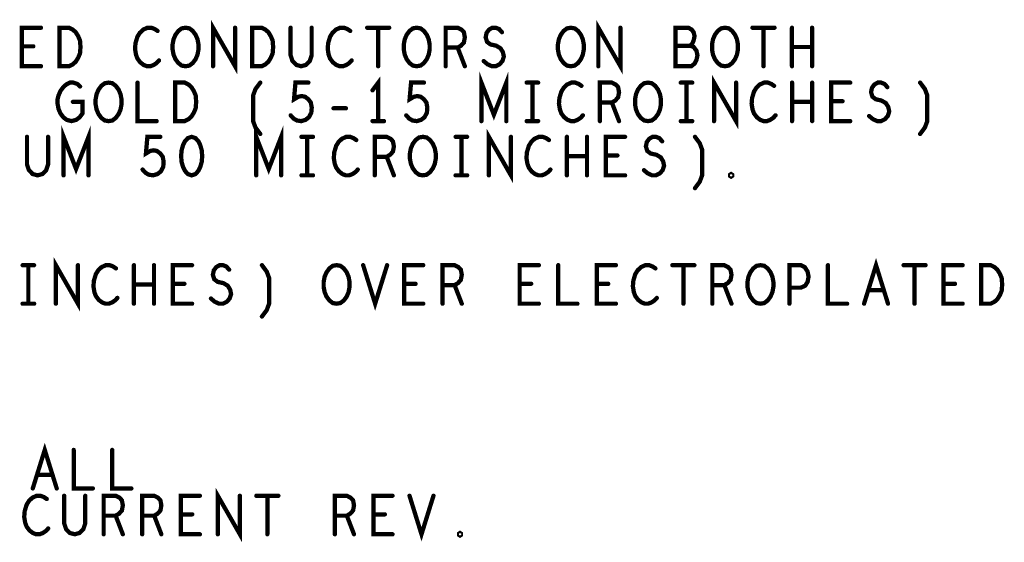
# Model space of a CAD drawing. Extents: x -1 to 10.1, y -2.5 to 8.
# Tile 28 of 38: x 8.3 to 10, y 0.3 to 1.2. Entities that reach past the tile are written whole.
import ezdxf

# ---------------------------------------------------------------- set-up
doc = ezdxf.new("R2010")
doc.units = 0
doc.layers.get('0').update_dxf_attribs({"color": 3, "linetype": 'CONTINUOUS'})

# ---------------------------------------------------------------- blocks, each defined once
blk = doc.blocks.new('PAD_R1')
at = {"const_width": 0.5}
blk.add_lwpolyline([(0.25, 0, 1), (-0.25, 0, 1)], format="xyb", close=True, dxfattribs=at)

msp = doc.modelspace()

# ---------------------------------------------------------------- linework, layer by layer
at = {"const_width": 0.007}
for points in [[(8.66534, 1.10791), (8.66534, 1.17091), (8.70138, 1.10791), (8.70138, 1.17091)], [(9.29534, 1.10791), (9.29534, 1.17091), (9.33138, 1.10791), (9.33138, 1.17091)], [(8.38403, 1.10791), (8.35269, 1.10791), (8.35269, 1.17091), (8.38403, 1.17091)], [(8.57459, 1.16566), (8.56989, 1.16881), (8.56441, 1.17091), (8.55814, 1.17091), (8.55109, 1.16776), (8.54561, 1.16251), (8.54169, 1.15621), (8.53856, 1.14571), (8.53778, 1.13626), (8.53934, 1.12681), (8.54169, 1.12051), (8.54639, 1.11421), (8.55188, 1.11001), (8.55736, 1.10791), (8.56284, 1.10791), (8.56833, 1.11001), (8.57303, 1.11316), (8.57694, 1.11736)], [(8.79213, 1.17091), (8.79213, 1.12576), (8.79526, 1.11631), (8.80153, 1.11001), (8.80936, 1.10791), (8.81719, 1.11001), (8.82346, 1.11631), (8.82659, 1.12576), (8.82659, 1.17091)], [(8.88959, 1.16566), (8.88489, 1.16881), (8.87941, 1.17091), (8.87314, 1.17091), (8.86609, 1.16776), (8.86061, 1.16251), (8.85669, 1.15621), (8.85356, 1.14571), (8.85278, 1.13626), (8.85434, 1.12681), (8.85669, 1.12051), (8.86139, 1.11421), (8.86688, 1.11001), (8.87236, 1.10791), (8.87784, 1.10791), (8.88333, 1.11001), (8.88803, 1.11316), (8.89194, 1.11736)], [(8.91734, 1.17091), (8.95338, 1.17091)], [(8.93536, 1.17091), (8.93536, 1.10791)], [(9.04569, 1.10791), (9.04569, 1.17091), (9.06528, 1.17091), (9.07154, 1.16776), (9.07546, 1.16356), (9.07703, 1.15516), (9.07546, 1.14676), (9.07076, 1.14151), (9.06528, 1.13836), (9.04569, 1.13836)], [(9.10791, 1.11631), (9.11418, 1.11106), (9.12123, 1.10791), (9.12749, 1.10791), (9.13376, 1.11106), (9.13846, 1.11631), (9.14081, 1.12366), (9.13924, 1.13101), (9.13533, 1.13731), (9.12828, 1.14151), (9.11888, 1.14361), (9.11339, 1.14781), (9.11104, 1.15516), (9.11261, 1.16251), (9.11653, 1.16776), (9.12201, 1.17091), (9.12749, 1.17091), (9.13298, 1.16881), (9.13768, 1.16356)], [(9.44563, 1.14151), (9.44876, 1.14466), (9.45111, 1.14991), (9.45268, 1.15726), (9.45111, 1.16356), (9.44798, 1.16776), (9.44249, 1.17091), (9.42134, 1.17091), (9.42134, 1.10791), (9.44719, 1.10791), (9.45268, 1.11211), (9.45581, 1.11841), (9.45738, 1.12576), (9.45581, 1.13311), (9.45111, 1.13941), (9.44563, 1.14151), (9.42134, 1.14151)], [(9.54734, 1.17091), (9.58338, 1.17091)], [(9.56536, 1.17091), (9.56536, 1.10791)], [(9.61191, 1.10791), (9.61191, 1.17091)], [(9.64481, 1.17091), (9.64481, 1.10791)], [(8.37149, 1.14046), (8.35269, 1.14046)], [(9.06528, 1.13836), (9.07703, 1.10791)], [(9.64481, 1.13941), (9.61191, 1.13941)], [(9.10413, 1.0181), (9.10413, 1.0811), (9.1245, 1.0286), (9.14487, 1.0811), (9.14487, 1.0181)], [(8.4362, 1.0496), (8.45187, 1.0496), (8.45187, 1.0307), (8.44717, 1.0244), (8.44168, 1.0202), (8.43385, 1.0181), (8.42602, 1.0202), (8.42053, 1.0244), (8.41583, 1.0307), (8.4127, 1.03805), (8.41113, 1.04645), (8.41113, 1.0538), (8.4127, 1.0601), (8.41583, 1.06745), (8.42053, 1.07375), (8.42523, 1.07795), (8.4315, 1.0811), (8.43698, 1.0811), (8.44325, 1.079), (8.44795, 1.0748)], [(8.54183, 1.0811), (8.54183, 1.0181), (8.57317, 1.0181)], [(8.74258, 0.9971), (8.73475, 1.0076), (8.73083, 1.0181), (8.73083, 1.0601), (8.73475, 1.0706), (8.74258, 1.0811)], [(8.79227, 1.02755), (8.79697, 1.0223), (8.80245, 1.01915), (8.8095, 1.0181), (8.81655, 1.0202), (8.82203, 1.0244), (8.82595, 1.03175), (8.82673, 1.04015), (8.82517, 1.04855), (8.82125, 1.0538), (8.81577, 1.058), (8.81028, 1.05905), (8.8048, 1.058), (8.79775, 1.0538), (8.8001, 1.0811), (8.82125, 1.0811)], [(8.9355, 1.0181), (8.9355, 1.0811), (8.9261, 1.0685)], [(8.98127, 1.02755), (8.98597, 1.0223), (8.99145, 1.01915), (8.9985, 1.0181), (9.00555, 1.0202), (9.01103, 1.0244), (9.01495, 1.03175), (9.01573, 1.04015), (9.01417, 1.04855), (9.01025, 1.0538), (9.00477, 1.058), (8.99928, 1.05905), (8.9938, 1.058), (8.98675, 1.0538), (8.9891, 1.0811), (9.01025, 1.0811)], [(9.1781, 1.0811), (9.1969, 1.0811)], [(9.1875, 1.0811), (9.1875, 1.0181)], [(9.26773, 1.07585), (9.26303, 1.079), (9.25755, 1.0811), (9.25128, 1.0811), (9.24423, 1.07795), (9.23875, 1.0727), (9.23483, 1.0664), (9.2317, 1.0559), (9.23092, 1.04645), (9.23248, 1.037), (9.23483, 1.0307), (9.23953, 1.0244), (9.24502, 1.0202), (9.2505, 1.0181), (9.25598, 1.0181), (9.26147, 1.0202), (9.26617, 1.02335), (9.27008, 1.02755)], [(9.29783, 1.0181), (9.29783, 1.0811), (9.31742, 1.0811), (9.32368, 1.07795), (9.3276, 1.07375), (9.32917, 1.06535), (9.3276, 1.05695), (9.3229, 1.0517), (9.31742, 1.04855), (9.29783, 1.04855)], [(9.4301, 1.0811), (9.4489, 1.0811)], [(9.4395, 1.0811), (9.4395, 1.0181)], [(9.48448, 1.0181), (9.48448, 1.0811), (9.52052, 1.0181), (9.52052, 1.0811)], [(9.58273, 1.07585), (9.57803, 1.079), (9.57255, 1.0811), (9.56628, 1.0811), (9.55923, 1.07795), (9.55375, 1.0727), (9.54983, 1.0664), (9.5467, 1.0559), (9.54592, 1.04645), (9.54748, 1.037), (9.54983, 1.0307), (9.55453, 1.0244), (9.56002, 1.0202), (9.5655, 1.0181), (9.57098, 1.0181), (9.57647, 1.0202), (9.58117, 1.02335), (9.58508, 1.02755)], [(9.61205, 1.0181), (9.61205, 1.0811)], [(9.64495, 1.0811), (9.64495, 1.0181)], [(9.70717, 1.0181), (9.67583, 1.0181), (9.67583, 1.0811), (9.70717, 1.0811)], [(9.73805, 1.0265), (9.74432, 1.02125), (9.75137, 1.0181), (9.75763, 1.0181), (9.7639, 1.02125), (9.7686, 1.0265), (9.77095, 1.03385), (9.76938, 1.0412), (9.76547, 1.0475), (9.75842, 1.0517), (9.74902, 1.0538), (9.74353, 1.058), (9.74118, 1.06535), (9.74275, 1.0727), (9.74667, 1.07795), (9.75215, 1.0811), (9.75763, 1.0811), (9.76312, 1.079), (9.76782, 1.07375)], [(9.82142, 0.9971), (9.82925, 1.0076), (9.83317, 1.0181), (9.83317, 1.0601), (9.82925, 1.0706), (9.82142, 1.0811)], [(9.31742, 1.04855), (9.32917, 1.0181)], [(9.64495, 1.0496), (9.61205, 1.0496)], [(9.69463, 1.05065), (9.67583, 1.05065)], [(8.86232, 1.0391), (8.88268, 1.0391)], [(8.9261, 1.0181), (8.9449, 1.0181)], [(9.1781, 1.0181), (9.1969, 1.0181)], [(9.4301, 1.0181), (9.4489, 1.0181)], [(8.42099, 0.92939), (8.42099, 0.99239), (8.44136, 0.93989), (8.46173, 0.99239), (8.46173, 0.92939)], [(8.73599, 0.92939), (8.73599, 0.99239), (8.75636, 0.93989), (8.77673, 0.99239), (8.77673, 0.92939)], [(9.11634, 0.92939), (9.11634, 0.99239), (9.15238, 0.92939), (9.15238, 0.99239)], [(8.36113, 0.99239), (8.36113, 0.94724), (8.36426, 0.93779), (8.37053, 0.93149), (8.37836, 0.92939), (8.38619, 0.93149), (8.39246, 0.93779), (8.39559, 0.94724), (8.39559, 0.99239)], [(8.55013, 0.93884), (8.55483, 0.93359), (8.56031, 0.93044), (8.56736, 0.92939), (8.57441, 0.93149), (8.57989, 0.93569), (8.58381, 0.94304), (8.58459, 0.95144), (8.58303, 0.95984), (8.57911, 0.96509), (8.57363, 0.96929), (8.56814, 0.97034), (8.56266, 0.96929), (8.55561, 0.96509), (8.55796, 0.99239), (8.57911, 0.99239)], [(8.80996, 0.99239), (8.82876, 0.99239)], [(8.81936, 0.99239), (8.81936, 0.92939)], [(8.89959, 0.98714), (8.89489, 0.99029), (8.88941, 0.99239), (8.88314, 0.99239), (8.87609, 0.98924), (8.87061, 0.98399), (8.86669, 0.97769), (8.86356, 0.96719), (8.86278, 0.95774), (8.86434, 0.94829), (8.86669, 0.94199), (8.87139, 0.93569), (8.87688, 0.93149), (8.88236, 0.92939), (8.88784, 0.92939), (8.89333, 0.93149), (8.89803, 0.93464), (8.90194, 0.93884)], [(8.92969, 0.92939), (8.92969, 0.99239), (8.94928, 0.99239), (8.95554, 0.98924), (8.95946, 0.98504), (8.96103, 0.97664), (8.95946, 0.96824), (8.95476, 0.96299), (8.94928, 0.95984), (8.92969, 0.95984)], [(9.06196, 0.99239), (9.08076, 0.99239)], [(9.07136, 0.99239), (9.07136, 0.92939)], [(9.21459, 0.98714), (9.20989, 0.99029), (9.20441, 0.99239), (9.19814, 0.99239), (9.19109, 0.98924), (9.18561, 0.98399), (9.18169, 0.97769), (9.17856, 0.96719), (9.17778, 0.95774), (9.17934, 0.94829), (9.18169, 0.94199), (9.18639, 0.93569), (9.19188, 0.93149), (9.19736, 0.92939), (9.20284, 0.92939), (9.20833, 0.93149), (9.21303, 0.93464), (9.21694, 0.93884)], [(9.24391, 0.92939), (9.24391, 0.99239)], [(9.27681, 0.99239), (9.27681, 0.92939)], [(9.33903, 0.92939), (9.30769, 0.92939), (9.30769, 0.99239), (9.33903, 0.99239)], [(9.36991, 0.93779), (9.37618, 0.93254), (9.38323, 0.92939), (9.38949, 0.92939), (9.39576, 0.93254), (9.40046, 0.93779), (9.40281, 0.94514), (9.40124, 0.95249), (9.39733, 0.95879), (9.39028, 0.96299), (9.38088, 0.96509), (9.37539, 0.96929), (9.37304, 0.97664), (9.37461, 0.98399), (9.37853, 0.98924), (9.38401, 0.99239), (9.38949, 0.99239), (9.39498, 0.99029), (9.39968, 0.98504)], [(9.45328, 0.90839), (9.46111, 0.91889), (9.46503, 0.92939), (9.46503, 0.97139), (9.46111, 0.98189), (9.45328, 0.99239)], [(8.94928, 0.95984), (8.96103, 0.92939)], [(9.27681, 0.96089), (9.24391, 0.96089)], [(9.32649, 0.96194), (9.30769, 0.96194)], [(8.80996, 0.92939), (8.82876, 0.92939)], [(9.06196, 0.92939), (9.08076, 0.92939)], [(8.40834, 0.71939), (8.40834, 0.78239), (8.44438, 0.71939), (8.44438, 0.78239)], [(9.72978, 0.71939), (9.74936, 0.78239), (9.76894, 0.71939)], [(8.35396, 0.78239), (8.37276, 0.78239)], [(8.36336, 0.78239), (8.36336, 0.71939)], [(8.50659, 0.77714), (8.50189, 0.78029), (8.49641, 0.78239), (8.49014, 0.78239), (8.48309, 0.77924), (8.47761, 0.77399), (8.47369, 0.76769), (8.47056, 0.75719), (8.46978, 0.74774), (8.47134, 0.73829), (8.47369, 0.73199), (8.47839, 0.72569), (8.48388, 0.72149), (8.48936, 0.71939), (8.49484, 0.71939), (8.50033, 0.72149), (8.50503, 0.72464), (8.50894, 0.72884)], [(8.53591, 0.71939), (8.53591, 0.78239)], [(8.56881, 0.78239), (8.56881, 0.71939)], [(8.63103, 0.71939), (8.59969, 0.71939), (8.59969, 0.78239), (8.63103, 0.78239)], [(8.66191, 0.72779), (8.66818, 0.72254), (8.67523, 0.71939), (8.68149, 0.71939), (8.68776, 0.72254), (8.69246, 0.72779), (8.69481, 0.73514), (8.69324, 0.74249), (8.68933, 0.74879), (8.68228, 0.75299), (8.67288, 0.75509), (8.66739, 0.75929), (8.66504, 0.76664), (8.66661, 0.77399), (8.67053, 0.77924), (8.67601, 0.78239), (8.68149, 0.78239), (8.68698, 0.78029), (8.69168, 0.77504)], [(8.74528, 0.69839), (8.75311, 0.70889), (8.75703, 0.71939), (8.75703, 0.76139), (8.75311, 0.77189), (8.74528, 0.78239)], [(8.91078, 0.78239), (8.93036, 0.71939), (8.94994, 0.78239)], [(9.00903, 0.71939), (8.97769, 0.71939), (8.97769, 0.78239), (9.00903, 0.78239)], [(9.04069, 0.71939), (9.04069, 0.78239), (9.06028, 0.78239), (9.06654, 0.77924), (9.07046, 0.77504), (9.07203, 0.76664), (9.07046, 0.75824), (9.06576, 0.75299), (9.06028, 0.74984), (9.04069, 0.74984)], [(9.19803, 0.71939), (9.16669, 0.71939), (9.16669, 0.78239), (9.19803, 0.78239)], [(9.22969, 0.78239), (9.22969, 0.71939), (9.26103, 0.71939)], [(9.32403, 0.71939), (9.29269, 0.71939), (9.29269, 0.78239), (9.32403, 0.78239)], [(9.38859, 0.77714), (9.38389, 0.78029), (9.37841, 0.78239), (9.37214, 0.78239), (9.36509, 0.77924), (9.35961, 0.77399), (9.35569, 0.76769), (9.35256, 0.75719), (9.35178, 0.74774), (9.35334, 0.73829), (9.35569, 0.73199), (9.36039, 0.72569), (9.36588, 0.72149), (9.37136, 0.71939), (9.37684, 0.71939), (9.38233, 0.72149), (9.38703, 0.72464), (9.39094, 0.72884)], [(9.41634, 0.78239), (9.45238, 0.78239)], [(9.43436, 0.78239), (9.43436, 0.71939)], [(9.48169, 0.71939), (9.48169, 0.78239), (9.50128, 0.78239), (9.50754, 0.77924), (9.51146, 0.77504), (9.51303, 0.76664), (9.51146, 0.75824), (9.50676, 0.75299), (9.50128, 0.74984), (9.48169, 0.74984)], [(9.60769, 0.71939), (9.60769, 0.78239), (9.62649, 0.78239), (9.63276, 0.77924), (9.63746, 0.77189), (9.63903, 0.76349), (9.63746, 0.75509), (9.63354, 0.74879), (9.62649, 0.74564), (9.60769, 0.74564)], [(9.67069, 0.78239), (9.67069, 0.71939), (9.70203, 0.71939)], [(9.79434, 0.78239), (9.83038, 0.78239)], [(9.81236, 0.78239), (9.81236, 0.71939)], [(9.89103, 0.71939), (9.85969, 0.71939), (9.85969, 0.78239), (9.89103, 0.78239)], [(8.56881, 0.75089), (8.53591, 0.75089)], [(8.61849, 0.75194), (8.59969, 0.75194)], [(8.99649, 0.75194), (8.97769, 0.75194)], [(9.06028, 0.74984), (9.07203, 0.71939)], [(9.18549, 0.75194), (9.16669, 0.75194)], [(9.31149, 0.75194), (9.29269, 0.75194)], [(9.50128, 0.74984), (9.51303, 0.71939)], [(9.76189, 0.74144), (9.73683, 0.74144)], [(9.87849, 0.75194), (9.85969, 0.75194)], [(8.35396, 0.71939), (8.37276, 0.71939)], [(8.37058, 0.41711), (8.39016, 0.48011), (8.40974, 0.41711)], [(8.43749, 0.48011), (8.43749, 0.41711), (8.46883, 0.41711)], [(8.50049, 0.48011), (8.50049, 0.41711), (8.53183, 0.41711)], [(8.40269, 0.43916), (8.37763, 0.43916)], [(8.39339, 0.39986), (8.38869, 0.40301), (8.38321, 0.40511), (8.37694, 0.40511), (8.36989, 0.40196), (8.36441, 0.39671), (8.36049, 0.39041), (8.35736, 0.37991), (8.35658, 0.37046), (8.35814, 0.36101), (8.36049, 0.35471), (8.36519, 0.34841), (8.37068, 0.34421), (8.37616, 0.34211), (8.38164, 0.34211), (8.38713, 0.34421), (8.39183, 0.34736), (8.39574, 0.35156)], [(8.42193, 0.40511), (8.42193, 0.35996), (8.42506, 0.35051), (8.43133, 0.34421), (8.43916, 0.34211), (8.44699, 0.34421), (8.45326, 0.35051), (8.45639, 0.35996), (8.45639, 0.40511)], [(8.48649, 0.34211), (8.48649, 0.40511), (8.50608, 0.40511), (8.51234, 0.40196), (8.51626, 0.39776), (8.51783, 0.38936), (8.51626, 0.38096), (8.51156, 0.37571), (8.50608, 0.37256), (8.48649, 0.37256)], [(8.54949, 0.34211), (8.54949, 0.40511), (8.56908, 0.40511), (8.57534, 0.40196), (8.57926, 0.39776), (8.58083, 0.38936), (8.57926, 0.38096), (8.57456, 0.37571), (8.56908, 0.37256), (8.54949, 0.37256)], [(8.64383, 0.34211), (8.61249, 0.34211), (8.61249, 0.40511), (8.64383, 0.40511)], [(8.67314, 0.34211), (8.67314, 0.40511), (8.70918, 0.34211), (8.70918, 0.40511)], [(8.73614, 0.40511), (8.77218, 0.40511)], [(8.75416, 0.40511), (8.75416, 0.34211)], [(8.86449, 0.34211), (8.86449, 0.40511), (8.88408, 0.40511), (8.89034, 0.40196), (8.89426, 0.39776), (8.89583, 0.38936), (8.89426, 0.38096), (8.88956, 0.37571), (8.88408, 0.37256), (8.86449, 0.37256)], [(8.95883, 0.34211), (8.92749, 0.34211), (8.92749, 0.40511), (8.95883, 0.40511)], [(8.98658, 0.40511), (9.00616, 0.34211), (9.02574, 0.40511)], [(8.50608, 0.37256), (8.51783, 0.34211)], [(8.56908, 0.37256), (8.58083, 0.34211)], [(8.63129, 0.37466), (8.61249, 0.37466)], [(8.88408, 0.37256), (8.89583, 0.34211)], [(8.94629, 0.37466), (8.92749, 0.37466)]]:
    msp.add_lwpolyline(points, dxfattribs=at)
for points in [[(8.41413, 1.10791), (8.41413, 1.17091), (8.42979, 1.17091), (8.43606, 1.16776), (8.44076, 1.16356), (8.44468, 1.15726), (8.44781, 1.14991), (8.44859, 1.13941), (8.44781, 1.12891), (8.44468, 1.12156), (8.44076, 1.11526), (8.43606, 1.11106), (8.42979, 1.10791)], [(8.62036, 1.10791), (8.61409, 1.10896), (8.60861, 1.11316), (8.60391, 1.11946), (8.60078, 1.12681), (8.59921, 1.13521), (8.59921, 1.14361), (8.60078, 1.15201), (8.60391, 1.15936), (8.60861, 1.16566), (8.61409, 1.16986), (8.62036, 1.17091), (8.62663, 1.16986), (8.63211, 1.16566), (8.63681, 1.15936), (8.63994, 1.15201), (8.64151, 1.14361), (8.64151, 1.13521), (8.63994, 1.12681), (8.63681, 1.11946), (8.63211, 1.11316), (8.62663, 1.10896)], [(8.72913, 1.10791), (8.72913, 1.17091), (8.74479, 1.17091), (8.75106, 1.16776), (8.75576, 1.16356), (8.75968, 1.15726), (8.76281, 1.14991), (8.76359, 1.13941), (8.76281, 1.12891), (8.75968, 1.12156), (8.75576, 1.11526), (8.75106, 1.11106), (8.74479, 1.10791)], [(8.99836, 1.10791), (8.99209, 1.10896), (8.98661, 1.11316), (8.98191, 1.11946), (8.97878, 1.12681), (8.97721, 1.13521), (8.97721, 1.14361), (8.97878, 1.15201), (8.98191, 1.15936), (8.98661, 1.16566), (8.99209, 1.16986), (8.99836, 1.17091), (9.00463, 1.16986), (9.01011, 1.16566), (9.01481, 1.15936), (9.01794, 1.15201), (9.01951, 1.14361), (9.01951, 1.13521), (9.01794, 1.12681), (9.01481, 1.11946), (9.01011, 1.11316), (9.00463, 1.10896)], [(9.25036, 1.10791), (9.24409, 1.10896), (9.23861, 1.11316), (9.23391, 1.11946), (9.23078, 1.12681), (9.22921, 1.13521), (9.22921, 1.14361), (9.23078, 1.15201), (9.23391, 1.15936), (9.23861, 1.16566), (9.24409, 1.16986), (9.25036, 1.17091), (9.25663, 1.16986), (9.26211, 1.16566), (9.26681, 1.15936), (9.26994, 1.15201), (9.27151, 1.14361), (9.27151, 1.13521), (9.26994, 1.12681), (9.26681, 1.11946), (9.26211, 1.11316), (9.25663, 1.10896)], [(9.50236, 1.10791), (9.49609, 1.10896), (9.49061, 1.11316), (9.48591, 1.11946), (9.48278, 1.12681), (9.48121, 1.13521), (9.48121, 1.14361), (9.48278, 1.15201), (9.48591, 1.15936), (9.49061, 1.16566), (9.49609, 1.16986), (9.50236, 1.17091), (9.50863, 1.16986), (9.51411, 1.16566), (9.51881, 1.15936), (9.52194, 1.15201), (9.52351, 1.14361), (9.52351, 1.13521), (9.52194, 1.12681), (9.51881, 1.11946), (9.51411, 1.11316), (9.50863, 1.10896)], [(8.4945, 1.0181), (8.48823, 1.01915), (8.48275, 1.02335), (8.47805, 1.02965), (8.47492, 1.037), (8.47335, 1.0454), (8.47335, 1.0538), (8.47492, 1.0622), (8.47805, 1.06955), (8.48275, 1.07585), (8.48823, 1.08005), (8.4945, 1.0811), (8.50077, 1.08005), (8.50625, 1.07585), (8.51095, 1.06955), (8.51408, 1.0622), (8.51565, 1.0538), (8.51565, 1.0454), (8.51408, 1.037), (8.51095, 1.02965), (8.50625, 1.02335), (8.50077, 1.01915)], [(8.60327, 1.0181), (8.60327, 1.0811), (8.61893, 1.0811), (8.6252, 1.07795), (8.6299, 1.07375), (8.63382, 1.06745), (8.63695, 1.0601), (8.63773, 1.0496), (8.63695, 1.0391), (8.63382, 1.03175), (8.6299, 1.02545), (8.6252, 1.02125), (8.61893, 1.0181)], [(9.3765, 1.0181), (9.37023, 1.01915), (9.36475, 1.02335), (9.36005, 1.02965), (9.35692, 1.037), (9.35535, 1.0454), (9.35535, 1.0538), (9.35692, 1.0622), (9.36005, 1.06955), (9.36475, 1.07585), (9.37023, 1.08005), (9.3765, 1.0811), (9.38277, 1.08005), (9.38825, 1.07585), (9.39295, 1.06955), (9.39608, 1.0622), (9.39765, 1.0538), (9.39765, 1.0454), (9.39608, 1.037), (9.39295, 1.02965), (9.38825, 1.02335), (9.38277, 1.01915)], [(8.63036, 0.99239), (8.62409, 0.99029), (8.61939, 0.98504), (8.61626, 0.97874), (8.61391, 0.97034), (8.61313, 0.96089), (8.61391, 0.95144), (8.61626, 0.94304), (8.61939, 0.93674), (8.62409, 0.93149), (8.63036, 0.92939), (8.63663, 0.93149), (8.64133, 0.93674), (8.64446, 0.94304), (8.64681, 0.95144), (8.64759, 0.96089), (8.64681, 0.97034), (8.64446, 0.97874), (8.64133, 0.98504), (8.63663, 0.99029)], [(9.00836, 0.92939), (9.00209, 0.93044), (8.99661, 0.93464), (8.99191, 0.94094), (8.98878, 0.94829), (8.98721, 0.95669), (8.98721, 0.96509), (8.98878, 0.97349), (8.99191, 0.98084), (8.99661, 0.98714), (9.00209, 0.99134), (9.00836, 0.99239), (9.01463, 0.99134), (9.02011, 0.98714), (9.02481, 0.98084), (9.02794, 0.97349), (9.02951, 0.96509), (9.02951, 0.95669), (9.02794, 0.94829), (9.02481, 0.94094), (9.02011, 0.93464), (9.01463, 0.93044)], [(9.51236, 0.92729), (9.51079, 0.92834), (9.51079, 0.93044), (9.51236, 0.93149), (9.51393, 0.93044), (9.51393, 0.92834)], [(8.86736, 0.71939), (8.86109, 0.72044), (8.85561, 0.72464), (8.85091, 0.73094), (8.84778, 0.73829), (8.84621, 0.74669), (8.84621, 0.75509), (8.84778, 0.76349), (8.85091, 0.77084), (8.85561, 0.77714), (8.86109, 0.78134), (8.86736, 0.78239), (8.87363, 0.78134), (8.87911, 0.77714), (8.88381, 0.77084), (8.88694, 0.76349), (8.88851, 0.75509), (8.88851, 0.74669), (8.88694, 0.73829), (8.88381, 0.73094), (8.87911, 0.72464), (8.87363, 0.72044)], [(9.56036, 0.71939), (9.55409, 0.72044), (9.54861, 0.72464), (9.54391, 0.73094), (9.54078, 0.73829), (9.53921, 0.74669), (9.53921, 0.75509), (9.54078, 0.76349), (9.54391, 0.77084), (9.54861, 0.77714), (9.55409, 0.78134), (9.56036, 0.78239), (9.56663, 0.78134), (9.57211, 0.77714), (9.57681, 0.77084), (9.57994, 0.76349), (9.58151, 0.75509), (9.58151, 0.74669), (9.57994, 0.73829), (9.57681, 0.73094), (9.57211, 0.72464), (9.56663, 0.72044)], [(9.92113, 0.71939), (9.92113, 0.78239), (9.93679, 0.78239), (9.94306, 0.77924), (9.94776, 0.77504), (9.95168, 0.76874), (9.95481, 0.76139), (9.95559, 0.75089), (9.95481, 0.74039), (9.95168, 0.73304), (9.94776, 0.72674), (9.94306, 0.72254), (9.93679, 0.71939)], [(9.06916, 0.34001), (9.06759, 0.34106), (9.06759, 0.34316), (9.06916, 0.34421), (9.07073, 0.34316), (9.07073, 0.34106)]]:
    msp.add_lwpolyline(points, close=True, dxfattribs=at)

# ---------------------------------------------------------------- block references
at = {"xscale": 0.007, "yscale": 0.007}
for p in [(8.38403, 1.17091), (8.57459, 1.16566), (8.70138, 1.17091), (8.79213, 1.17091), (8.82659, 1.17091), (8.88959, 1.16566), (8.91734, 1.17091), (8.93536, 1.17091), (8.95338, 1.17091), (9.13768, 1.16356), (9.33138, 1.17091), (9.54734, 1.17091), (9.56536, 1.17091), (9.58338, 1.17091), (9.61191, 1.17091), (9.64481, 1.17091), (8.35269, 1.14046), (8.37149, 1.14046), (9.42134, 1.14151), (9.44563, 1.14151), (9.04569, 1.13836), (9.06528, 1.13836), (9.61191, 1.13941), (9.64481, 1.13941), (8.38403, 1.10791), (8.57694, 1.11736), (8.66534, 1.10791), (8.89194, 1.11736), (8.93536, 1.10791), (9.04569, 1.10791), (9.07703, 1.10791), (9.10791, 1.11631), (9.29534, 1.10791), (9.56536, 1.10791), (9.61191, 1.10791), (9.64481, 1.10791), (8.54183, 1.0811), (8.74258, 1.0811), (8.82125, 1.0811), (9.01025, 1.0811), (9.1781, 1.0811), (9.1875, 1.0811), (9.1969, 1.0811), (9.26773, 1.07585), (9.4301, 1.0811), (9.4395, 1.0811), (9.4489, 1.0811), (9.52052, 1.0811), (9.58273, 1.07585), (9.61205, 1.0811), (9.64495, 1.0811), (9.70717, 1.0811), (9.82142, 1.0811), (8.44795, 1.0748), (8.9261, 1.0685), (9.76782, 1.07375), (8.4362, 1.0496), (9.29783, 1.04855), (9.31742, 1.04855), (9.61205, 1.0496), (9.64495, 1.0496), (9.67583, 1.05065), (9.69463, 1.05065), (8.79227, 1.02755), (8.86232, 1.0391), (8.88268, 1.0391), (8.98127, 1.02755), (9.27008, 1.02755), (9.58508, 1.02755), (8.57317, 1.0181), (8.9261, 1.0181), (8.9355, 1.0181), (8.9449, 1.0181), (9.10413, 1.0181), (9.14487, 1.0181), (9.1781, 1.0181), (9.1875, 1.0181), (9.1969, 1.0181), (9.29783, 1.0181), (9.32917, 1.0181), (9.4301, 1.0181), (9.4395, 1.0181), (9.4489, 1.0181), (9.48448, 1.0181), (9.61205, 1.0181), (9.64495, 1.0181), (9.70717, 1.0181), (9.73805, 1.0265), (8.74258, 0.9971), (9.82142, 0.9971), (8.36113, 0.99239), (8.39559, 0.99239), (8.57911, 0.99239), (8.80996, 0.99239), (8.81936, 0.99239), (8.82876, 0.99239), (8.89959, 0.98714), (9.06196, 0.99239), (9.07136, 0.99239), (9.08076, 0.99239), (9.15238, 0.99239), (9.21459, 0.98714), (9.24391, 0.99239), (9.27681, 0.99239), (9.33903, 0.99239), (9.39968, 0.98504), (9.45328, 0.99239), (8.92969, 0.95984), (8.94928, 0.95984), (9.24391, 0.96089), (9.27681, 0.96089), (9.30769, 0.96194), (9.32649, 0.96194), (8.55013, 0.93884), (8.90194, 0.93884), (9.21694, 0.93884), (9.36991, 0.93779), (8.42099, 0.92939), (8.46173, 0.92939), (8.73599, 0.92939), (8.77673, 0.92939), (8.80996, 0.92939), (8.81936, 0.92939), (8.82876, 0.92939), (8.92969, 0.92939), (8.96103, 0.92939), (9.06196, 0.92939), (9.07136, 0.92939), (9.08076, 0.92939), (9.11634, 0.92939), (9.24391, 0.92939), (9.27681, 0.92939), (9.33903, 0.92939), (9.45328, 0.90839), (8.35396, 0.78239), (8.36336, 0.78239), (8.37276, 0.78239), (8.44438, 0.78239), (8.50659, 0.77714), (8.53591, 0.78239), (8.56881, 0.78239), (8.63103, 0.78239), (8.69168, 0.77504), (8.74528, 0.78239), (8.91078, 0.78239), (8.94994, 0.78239), (9.00903, 0.78239), (9.19803, 0.78239), (9.22969, 0.78239), (9.32403, 0.78239), (9.38859, 0.77714), (9.41634, 0.78239), (9.43436, 0.78239), (9.45238, 0.78239), (9.67069, 0.78239), (9.79434, 0.78239), (9.81236, 0.78239), (9.83038, 0.78239), (9.89103, 0.78239), (8.53591, 0.75089), (8.56881, 0.75089), (8.59969, 0.75194), (8.61849, 0.75194), (8.97769, 0.75194), (8.99649, 0.75194), (9.04069, 0.74984), (9.06028, 0.74984), (9.16669, 0.75194), (9.18549, 0.75194), (9.29269, 0.75194), (9.31149, 0.75194), (9.48169, 0.74984), (9.50128, 0.74984), (9.60769, 0.74564), (9.73683, 0.74144), (9.76189, 0.74144), (9.85969, 0.75194), (9.87849, 0.75194), (8.50894, 0.72884), (8.66191, 0.72779), (9.39094, 0.72884), (8.35396, 0.71939), (8.36336, 0.71939), (8.37276, 0.71939), (8.40834, 0.71939), (8.53591, 0.71939), (8.56881, 0.71939), (8.63103, 0.71939), (9.00903, 0.71939), (9.04069, 0.71939), (9.07203, 0.71939), (9.19803, 0.71939), (9.26103, 0.71939), (9.32403, 0.71939), (9.43436, 0.71939), (9.48169, 0.71939), (9.51303, 0.71939), (9.60769, 0.71939), (9.70203, 0.71939), (9.72978, 0.71939), (9.76894, 0.71939), (9.81236, 0.71939), (9.89103, 0.71939), (8.74528, 0.69839), (8.43749, 0.48011), (8.50049, 0.48011), (8.37763, 0.43916), (8.40269, 0.43916), (8.37058, 0.41711), (8.40974, 0.41711), (8.46883, 0.41711), (8.53183, 0.41711), (8.39339, 0.39986), (8.42193, 0.40511), (8.45639, 0.40511), (8.64383, 0.40511), (8.70918, 0.40511), (8.73614, 0.40511), (8.75416, 0.40511), (8.77218, 0.40511), (8.95883, 0.40511), (8.98658, 0.40511), (9.02574, 0.40511), (8.48649, 0.37256), (8.50608, 0.37256), (8.54949, 0.37256), (8.56908, 0.37256), (8.61249, 0.37466), (8.63129, 0.37466), (8.86449, 0.37256), (8.88408, 0.37256), (8.92749, 0.37466), (8.94629, 0.37466), (8.39574, 0.35156), (8.48649, 0.34211), (8.51783, 0.34211), (8.54949, 0.34211), (8.58083, 0.34211), (8.64383, 0.34211), (8.67314, 0.34211), (8.75416, 0.34211), (8.86449, 0.34211), (8.89583, 0.34211), (8.95883, 0.34211)]:
    msp.add_blockref('PAD_R1', p, dxfattribs=at)

doc.saveas('drawing.dxf')
